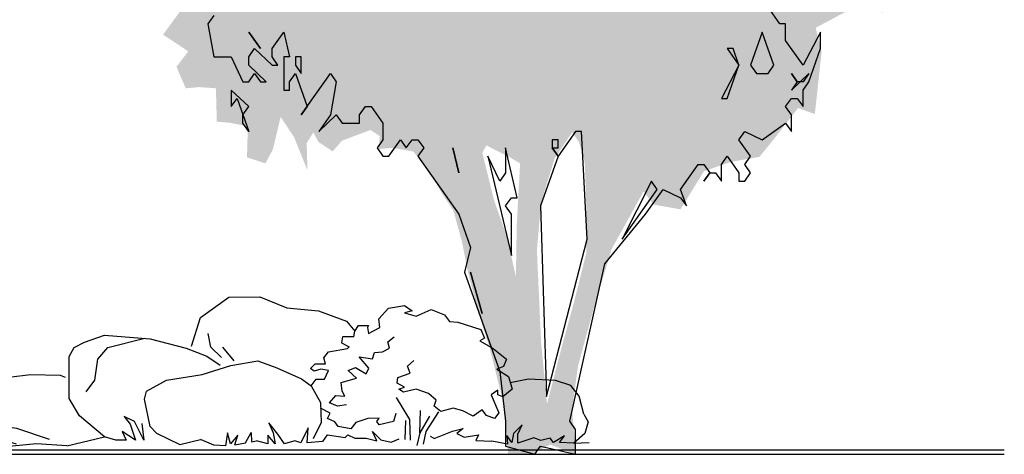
# Model space of a CAD drawing. Extents: x -24 to 471, y 36 to 85.
# Tile 56 of 86: x 384.35 to 388.93, y 38.54 to 40.56. Entities that reach past the tile are written whole.
import ezdxf

# ---------------------------------------------------------------- set-up
doc = ezdxf.new("R2010")
doc.units = 0
doc.header["$MEASUREMENT"] = 0
doc.layers.add('P_ZE_SYMBOL', color=7, linetype='Continuous')
doc.layers.add('R_TR_BODEN', color=7, linetype='Continuous')
doc.linetypes.add('Terrainlinie', pattern='A,0,[1,Bl.Nr. 2.0011.Shx,S=0.000793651,R=0,X=0,Y=-0.043301],-0.1,0', length=0.1)

# ---------------------------------------------------------------- blocks, each defined once
blk = doc.blocks.new('Sanddorn_Ansicht 14_6_6', base_point=(386.8221, 38.5554))
at = {"layer": 'P_ZE_SYMBOL', "linetype": 'Continuous', "lineweight": 18}
h = blk.add_hatch(color=255, dxfattribs=at)
h.paths.add_polyline_path([(387.9515, 41.8043), (388.0724, 41.8209), (388.1816, 41.8984), (388.2986, 41.9316), (388.4429, 41.9648), (388.5131, 42.0257), (388.5755, 41.9925), (388.6106, 41.8297), (388.6262, 41.7135), (388.5326, 41.6138), (388.5755, 41.5585), (388.6964, 41.5585), (388.6535, 41.4699), (388.5911, 41.4256), (388.5989, 41.3371), (388.6145, 41.2706), (388.6067, 41.2208), (388.5716, 41.1157), (388.5911, 40.9939), (388.556, 40.8776), (388.5872, 40.7282), (388.4468, 40.623), (388.361, 40.5898), (388.205, 40.6009), (388.049, 40.5178), (388.0763, 40.4049), (388.0451, 40.1171), (387.9671, 40.1448), (387.8462, 39.9898), (387.7876, 39.9178), (387.6589, 39.8957), (387.5302, 39.8514), (387.421, 39.6743), (387.2962, 39.6964), (387.2494, 39.7573), (387.1012, 39.4894), (387.0193, 39.2182), (386.9452, 38.9469), (386.9179, 38.7477), (386.9335, 38.5362), (386.8165, 38.5816), (386.7268, 38.5362), (386.6207, 38.5362), (386.6051, 38.7477), (386.5349, 39.03), (386.4842, 39.1905), (386.4335, 39.3842), (386.4062, 39.5226), (386.3672, 39.6665), (386.3126, 39.7495), (386.2502, 39.8547), (386.18, 39.9433), (386.0825, 39.9599), (386.0201, 39.9544), (386.024, 40.0152), (385.9811, 40.0429), (385.8485, 39.9931), (385.8056, 39.9433), (385.7393, 39.9876), (385.7159, 40.0318), (385.6847, 39.982), (385.6886, 39.8547), (385.6262, 40.0097), (385.5637, 40.1038), (385.5286, 39.9544), (385.4935, 39.8879), (385.4077, 39.9156), (385.4116, 40.0595), (385.3297, 40.0761), (385.2673, 40.0817), (385.2634, 40.2367), (385.1854, 40.2422), (385.123, 40.2367), (385.0801, 40.3363), (385.1347, 40.4082), (385.0684, 40.4525), (385.0177, 40.4857), (385.1269, 40.6352), (385.1737, 40.7016), (385.0645, 40.6905), (384.9787, 40.7669), (385.0723, 40.8666), (385.1425, 40.9053), (385.1113, 40.9939), (384.9943, 40.9551), (384.9221, 40.9551), (384.9475, 41.1267), (384.9748, 41.2098), (385.084, 41.1765), (385.1074, 41.1876), (385.0957, 41.3094), (385.1269, 41.4367), (384.9553, 41.4976), (385.0021, 41.6138), (385.0294, 41.6803), (384.9865, 41.802), (384.9826, 41.9792), (385.0489, 42.1895), (385.1776, 42.2836), (385.2595, 42.3611), (385.3804, 42.4054), (385.4974, 42.3999), (385.6301, 42.4109), (385.6379, 42.4718), (385.5481, 42.4829), (385.5013, 42.4995), (385.3648, 42.5106), (385.3063, 42.577), (385.2439, 42.6877), (385.1932, 42.7707), (385.1659, 42.9202), (385.1347, 43.0752), (385.2751, 42.9866), (385.3843, 42.9755), (385.4818, 43.0364), (385.3024, 43.1139), (385.2673, 43.1748), (385.3297, 43.3021), (385.474, 43.2789), (385.5559, 43.2346), (385.6144, 43.3065), (385.6847, 43.3951), (385.7783, 43.2844), (385.8485, 43.2069), (385.9343, 43.1349), (385.9031, 43.2955), (385.7627, 43.3896), (385.6574, 43.4671), (385.5403, 43.539), (385.4935, 43.6885), (385.5325, 43.7604), (385.6808, 43.7936), (385.6613, 43.9154), (385.6769, 44.0593), (385.79, 44.0372), (385.9109, 43.9763), (385.9889, 43.9486), (386.0552, 43.9984), (386.141, 44.0704), (386.2892, 44.004), (386.3243, 43.921), (386.4881, 43.9265), (386.4686, 44.1368), (386.5349, 44.2143), (386.6519, 44.1092), (386.6987, 44.0261), (387.0185, 44.1202), (387.0887, 44.2641), (387.1948, 44.4191), (387.3157, 44.397), (387.4054, 44.4977), (387.5614, 44.3804), (387.5107, 44.3361), (387.421, 44.2918), (387.4132, 44.1645), (387.5185, 44.1036), (387.6511, 44.1534), (387.7096, 44.2143), (387.8071, 44.159), (387.7876, 44.0261), (387.7213, 43.9265), (387.8344, 43.8435), (388.0412, 43.7936), (388.0178, 43.6386), (387.9983, 43.5501), (388.0295, 43.456), (388.0139, 43.2877), (387.9359, 43.2047), (388.0217, 43.0774), (388.1348, 43.0608), (388.2206, 43.1161), (388.3376, 43.0442), (388.2908, 42.9501), (388.3181, 42.8394), (388.3415, 42.6954), (388.3064, 42.5626), (388.3337, 42.5017), (388.4468, 42.5626), (388.5365, 42.4685), (388.478, 42.3799), (388.4663, 42.2969), (388.4585, 42.1474), (388.4078, 42.0699), (388.3571, 42.153), (388.2557, 42.2028), (388.0919, 42.1087), (388.049, 41.9925), (387.9437, 41.9316)], flags=0)
h.paths.add_polyline_path([(386.6293, 39.9156), (386.6761, 39.8879), (386.6605, 39.6001), (386.6566, 39.3621), (386.6137, 39.5503), (386.5552, 39.7163), (386.5006, 39.9377), (386.5201, 39.971)], flags=0)
h.paths.add_polyline_path([(386.7736, 39.7053), (386.836, 39.9101), (386.9179, 40.0318), (386.9491, 39.9876), (386.9764, 39.8935), (386.9842, 39.6776), (386.9842, 39.4728), (386.9257, 39.2403), (386.8711, 39.041), (386.8009, 38.7698), (386.7736, 39.0576), (386.7541, 39.4839)], flags=0)
h.paths.add_polyline_path([(388.2479, 41.0249), (388.3805, 41.1522), (388.4273, 41.2463), (388.1777, 41.2297), (388.1231, 41.1356)], flags=0)
h.paths.add_polyline_path([(388.0256, 42.8117), (388.1465, 42.867), (388.0919, 42.546), (387.9827, 42.5571)], flags=0)
at = {"layer": 'P_ZE_SYMBOL', "linetype": 'Continuous'}
for p, q in [((387.882, 40.5362), (387.8278, 40.6131)), ((385.2533, 40.5746), (385.2262, 40.5362)), ((385.2262, 40.5362), (385.2533, 40.3823)), ((387.9091, 40.5362), (387.882, 40.5362)), ((387.9091, 40.4593), (387.9091, 40.5362)), ((385.4159, 40.4977), (385.4701, 40.4208)), ((385.4701, 40.4208), (385.4159, 40.4977)), ((385.5243, 40.4208), (385.5785, 40.4977)), ((385.5785, 40.4977), (385.6056, 40.3823)), ((387.8007, 40.4977), (387.7465, 40.3439)), ((387.8549, 40.3439), (387.8007, 40.4977)), ((388.0717, 40.4977), (387.9904, 40.3439)), ((388.0717, 40.4208), (388.0717, 40.4977)), ((387.9904, 40.3439), (387.9091, 40.4593)), ((385.2533, 40.3823), (385.3346, 40.3823)), ((385.3346, 40.3823), (385.3888, 40.267)), ((385.4159, 40.3823), (385.443, 40.4208)), ((385.4159, 40.3439), (385.4159, 40.3823)), ((385.443, 40.4208), (385.5243, 40.3439)), ((385.5243, 40.3823), (385.5243, 40.4208)), ((385.5514, 40.3439), (385.5243, 40.3823)), ((385.6056, 40.3823), (385.5785, 40.3823)), ((385.5785, 40.3823), (385.5785, 40.2285)), ((385.6598, 40.3823), (385.6327, 40.3823)), ((385.6327, 40.3823), (385.6327, 40.3439)), ((385.6598, 40.3054), (385.6598, 40.3823)), ((387.6652, 40.4208), (387.6381, 40.4208)), ((387.6381, 40.4208), (387.6923, 40.3439)), ((387.6923, 40.3439), (387.6652, 40.4208)), ((388.0175, 40.267), (388.0717, 40.4208)), ((385.4972, 40.267), (385.4159, 40.3439)), ((385.5243, 40.3439), (385.5514, 40.3439)), ((385.6327, 40.3439), (385.6598, 40.3054)), ((387.6923, 40.3439), (387.611, 40.19)), ((387.6381, 40.19), (387.6923, 40.3439)), ((387.7465, 40.3439), (387.7736, 40.3054)), ((387.8278, 40.3054), (387.8549, 40.3439)), ((385.4159, 40.267), (385.443, 40.3054)), ((385.443, 40.3054), (385.4701, 40.267)), ((385.6056, 40.267), (385.6327, 40.3054)), ((385.6327, 40.3054), (385.6869, 40.1516)), ((385.6598, 40.1131), (385.7953, 40.3054)), ((385.7953, 40.3054), (385.8224, 40.267)), ((387.7736, 40.3054), (387.8278, 40.3054)), ((387.9633, 40.267), (387.9362, 40.3054)), ((387.9362, 40.3054), (387.9633, 40.267)), ((387.9362, 40.2285), (388.0175, 40.3054)), ((388.0175, 40.3054), (387.9904, 40.267)), ((385.3888, 40.267), (385.4159, 40.267)), ((385.4701, 40.267), (385.4972, 40.267)), ((385.6056, 40.2285), (385.6056, 40.267)), ((385.8224, 40.267), (385.7953, 40.1131)), ((387.9633, 40.267), (387.9362, 40.2285)), ((387.9904, 40.267), (387.9633, 40.267)), ((387.9904, 40.2285), (388.0175, 40.267)), ((385.4159, 40.1516), (385.3346, 40.2285)), ((385.3346, 40.2285), (385.3346, 40.1516)), ((385.5785, 40.2285), (385.6056, 40.2285)), ((387.9904, 40.1516), (387.9904, 40.2285)), ((385.3346, 40.1516), (385.3617, 40.19)), ((385.3617, 40.19), (385.4159, 40.0362)), ((387.611, 40.19), (387.6381, 40.19)), ((387.9091, 40.1516), (387.9362, 40.19)), ((387.9362, 40.19), (387.9633, 40.19)), ((387.9633, 40.19), (387.9904, 40.1516)), ((385.3888, 40.1131), (385.4159, 40.1516)), ((385.3888, 40.0746), (385.3888, 40.1131)), ((385.6869, 40.1516), (385.6598, 40.1131)), ((385.7953, 40.1131), (385.7411, 40.0362)), ((385.7411, 40.0362), (385.8224, 40.1131)), ((385.8224, 40.1131), (385.8495, 40.0746)), ((385.9308, 40.1131), (385.9579, 40.1516)), ((385.9308, 40.0746), (385.9308, 40.1131)), ((385.9579, 40.1516), (385.985, 40.1516)), ((385.985, 40.1516), (386.0392, 40.0746)), ((387.9362, 40.1131), (387.9091, 40.1516)), ((387.9362, 40.0362), (387.9362, 40.1131)), ((385.4159, 40.0362), (385.3888, 40.0746)), ((385.8495, 40.0746), (385.9308, 40.0746)), ((386.0392, 40.0746), (386.0392, 39.9977)), ((387.8007, 39.9977), (387.9091, 40.0746)), ((387.9091, 40.0746), (387.9362, 40.0362)), ((386.9335, 40.0362), (386.8522, 39.9208)), ((386.9606, 40.0362), (386.9335, 40.0362)), ((386.9877, 39.5362), (386.9606, 40.0362)), ((387.6923, 39.9977), (387.7194, 40.0362)), ((387.7194, 40.0362), (387.8007, 39.9977)), ((386.0392, 39.9977), (386.0121, 39.9593)), ((386.0663, 39.9208), (386.1205, 39.9977)), ((386.1205, 39.9977), (386.1476, 39.9593)), ((386.1476, 39.9593), (386.1747, 39.9977)), ((386.1747, 39.9977), (386.2018, 39.9977)), ((386.2018, 39.9977), (386.2289, 39.9593)), ((386.8522, 39.9977), (386.8251, 39.9977)), ((386.8251, 39.9977), (386.8251, 39.9593)), ((386.8522, 39.9593), (386.8522, 39.9977)), ((387.7465, 39.9208), (387.6923, 39.9977)), ((386.0121, 39.9593), (386.0392, 39.9208)), ((386.2289, 39.9593), (386.2018, 39.9208)), ((386.3644, 39.9593), (386.3915, 39.8439)), ((386.3915, 39.8439), (386.3644, 39.9593)), ((386.6625, 39.7285), (386.6083, 39.9593)), ((386.6083, 39.9593), (386.6083, 39.8439)), ((386.8522, 39.9208), (386.8251, 39.9593)), ((386.8251, 39.9593), (386.8522, 39.9593)), ((386.8251, 39.9593), (386.8522, 39.9208)), ((386.0392, 39.9208), (386.0663, 39.9208)), ((386.2018, 39.9208), (386.3915, 39.6516)), ((386.5812, 39.8054), (386.527, 39.9208)), ((386.527, 39.9208), (386.6354, 39.4593)), ((386.8522, 39.9208), (386.7709, 39.69)), ((387.4213, 39.767), (387.5026, 39.8823)), ((387.5026, 39.8823), (387.5297, 39.8823)), ((387.5297, 39.8823), (387.5568, 39.8439)), ((387.611, 39.8823), (387.6381, 39.9208)), ((387.611, 39.8054), (387.611, 39.8823)), ((387.6381, 39.9208), (387.6923, 39.8439)), ((387.7194, 39.8823), (387.7465, 39.9208)), ((387.7465, 39.8439), (387.7194, 39.8823)), ((386.6083, 39.8439), (386.5812, 39.8054)), ((387.5568, 39.8439), (387.5297, 39.8054)), ((387.5297, 39.8054), (387.5568, 39.8439)), ((387.5568, 39.8439), (387.5839, 39.8439)), ((387.5839, 39.8439), (387.611, 39.8054)), ((387.6923, 39.8439), (387.6923, 39.8054)), ((387.7194, 39.8054), (387.7465, 39.8439)), ((387.2858, 39.8054), (387.1503, 39.5362)), ((387.3129, 39.767), (387.2858, 39.8054)), ((387.6923, 39.8054), (387.7194, 39.8054)), ((387.1503, 39.5362), (387.3129, 39.767)), ((387.2587, 39.6516), (387.34, 39.767)), ((387.34, 39.767), (387.4213, 39.7285)), ((387.4484, 39.69), (387.4213, 39.767)), ((386.6083, 39.69), (386.6354, 39.7285)), ((386.6354, 39.7285), (386.6625, 39.7285)), ((387.4213, 39.7285), (387.4484, 39.69)), ((386.3915, 39.6516), (386.4457, 39.4977)), ((386.6354, 39.6516), (386.6083, 39.69)), ((386.6354, 39.4593), (386.6354, 39.6516)), ((386.7709, 39.69), (386.798, 38.8054)), ((387.069, 39.4208), (387.2587, 39.6516)), ((386.798, 38.8054), (386.9877, 39.5362)), ((386.4457, 39.4977), (386.4186, 39.3823)), ((386.9064, 38.69), (387.069, 39.4208)), ((386.4186, 39.3823), (386.5812, 38.9208)), ((386.4457, 39.3823), (386.4999, 39.19)), ((386.4999, 39.19), (386.4457, 39.3823)), ((386.5812, 38.9208), (386.6083, 38.69)), ((386.6083, 38.69), (386.6083, 38.5746)), ((386.9335, 38.6516), (386.9064, 38.69)), ((386.9335, 38.5362), (386.9335, 38.6516)), ((386.6083, 38.5746), (386.7438, 38.5362)), ((386.7438, 38.5362), (386.7709, 38.5746)), ((386.7709, 38.5746), (386.9335, 38.5362))]:
    blk.add_line(p, q, dxfattribs=at)
blk = doc.blocks.new('Steine_1_Ansicht 14_9_6', base_point=(386.1972, 38.5777))
at = {"layer": 'P_ZE_SYMBOL', "linetype": 'Continuous'}
for p, q in [((385.1917, 39.1711), (385.3239, 39.2657)), ((385.3239, 39.2657), (385.4677, 39.2679)), ((385.4677, 39.2679), (385.593, 39.2171)), ((385.593, 39.2171), (385.7392, 39.2026)), ((385.7392, 39.2026), (385.8698, 39.1554)), ((386.0203, 39.1653), (386.0646, 39.2145)), ((386.0646, 39.2145), (386.1397, 39.2268)), ((386.1397, 39.2268), (386.1751, 39.2022)), ((386.1751, 39.2022), (386.1397, 39.193)), ((386.1397, 39.193), (386.1928, 39.1776)), ((386.1928, 39.1776), (386.2636, 39.2083)), ((386.2636, 39.2083), (386.3255, 39.1838)), ((385.1492, 39.0393), (385.1917, 39.1711)), ((385.8698, 39.1554), (385.9083, 39.1081)), ((386.0248, 39.1254), (386.0203, 39.1653)), ((386.3255, 39.1838), (386.3476, 39.153)), ((386.3476, 39.153), (386.3874, 39.15)), ((386.3874, 39.15), (386.4936, 39.1162)), ((385.9038, 39.0817), (385.9083, 39.1081)), ((385.9083, 39.1081), (385.9249, 39.1344)), ((385.9249, 39.1344), (385.9722, 39.1344)), ((385.9722, 39.1344), (385.9673, 39.1254)), ((385.9673, 39.1254), (385.9717, 39.0977)), ((385.9717, 39.0977), (386.0248, 39.1254)), ((386.4936, 39.1162), (386.5112, 39.0762)), ((384.6048, 39.0319), (384.6526, 39.0569)), ((384.6526, 39.0569), (384.7464, 39.0895)), ((384.7464, 39.0895), (384.9573, 39.0732)), ((384.7615, 39.0319), (384.9328, 39.0751)), ((384.9573, 39.0732), (385.1257, 39.0287)), ((385.2402, 39.0336), (385.2272, 39.0969)), ((385.8513, 39.0817), (385.8463, 39.0539)), ((385.9038, 39.0817), (385.8513, 39.0817)), ((386.0618, 39.0585), (386.091, 39.0817)), ((386.0701, 39.0295), (386.0618, 39.0585)), ((386.5112, 39.0762), (386.4891, 39.0639)), ((386.4891, 39.0639), (386.551, 39.0271)), ((384.5817, 38.9903), (384.6048, 39.0319)), ((384.7154, 38.9775), (384.7615, 39.0319)), ((385.1257, 39.0287), (385.2207, 38.9929)), ((385.289, 38.9861), (385.2402, 39.0336)), ((385.3476, 38.9703), (385.2955, 39.0336)), ((385.7638, 38.984), (385.7859, 39.0117)), ((385.7859, 39.0117), (385.8744, 39.0271)), ((385.8463, 39.0539), (385.882, 39.035)), ((385.8744, 39.0271), (385.882, 39.035)), ((385.9909, 38.9803), (385.9992, 39.0092)), ((385.9992, 39.0092), (386.0368, 39.0121)), ((386.0368, 39.0121), (386.0701, 39.0295)), ((386.551, 39.0271), (386.613, 38.9779)), ((384.5823, 38.7961), (384.5817, 38.9903)), ((384.7016, 38.8814), (384.7154, 38.9775)), ((385.2207, 38.9929), (385.2825, 38.9499)), ((385.332, 38.9486), (385.4573, 38.9704)), ((385.4573, 38.9704), (385.546, 38.9378)), ((385.7727, 38.9564), (385.7638, 38.984)), ((385.9742, 38.9368), (385.9284, 38.989)), ((385.9284, 38.989), (385.9909, 38.9803)), ((386.1535, 38.9455), (386.1827, 38.9716)), ((386.613, 38.9779), (386.5997, 38.9441)), ((385.1994, 38.907), (385.332, 38.9486)), ((385.546, 38.9378), (385.6609, 38.887)), ((385.7019, 38.9349), (385.724, 38.9564)), ((385.7196, 38.9226), (385.7019, 38.9349)), ((385.7506, 38.9318), (385.7196, 38.9226)), ((385.724, 38.9564), (385.7727, 38.9564)), ((385.7859, 38.9257), (385.7506, 38.9318)), ((385.7682, 38.8857), (385.7859, 38.9257)), ((385.8783, 38.9252), (385.9117, 38.9397)), ((385.9158, 38.8905), (385.8783, 38.9252)), ((385.9117, 38.9397), (385.9617, 38.9108)), ((385.9617, 38.9108), (385.9742, 38.9368)), ((386.166, 38.9136), (386.1535, 38.9455)), ((386.5997, 38.9441), (386.5687, 38.9318)), ((386.5687, 38.9318), (386.6218, 38.898)), ((384.2777, 38.8613), (384.3011, 38.8939)), ((384.3011, 38.8939), (384.402, 38.907)), ((384.402, 38.907), (384.5402, 38.9038)), ((384.5402, 38.9038), (384.5633, 38.8942)), ((384.6601, 38.8269), (384.7016, 38.8814)), ((384.9413, 38.8301), (385.0335, 38.8814)), ((385.0335, 38.8814), (385.1994, 38.907)), ((385.6609, 38.887), (385.7063, 38.855)), ((385.7063, 38.855), (385.7284, 38.8857)), ((385.7284, 38.8857), (385.7682, 38.8857)), ((385.845, 38.8702), (385.9158, 38.8905)), ((386.1044, 38.8673), (386.1076, 38.8934)), ((386.1076, 38.8934), (386.166, 38.9136)), ((386.6218, 38.898), (386.6395, 38.8396)), ((386.7151, 38.8858), (386.6307, 38.8688)), ((386.84, 38.8792), (386.7151, 38.8858)), ((386.9121, 38.8558), (386.84, 38.8792)), ((384.1605, 38.8124), (384.2452, 38.8301)), ((384.2452, 38.8301), (384.2777, 38.8613)), ((384.9321, 38.7917), (384.9413, 38.8301)), ((385.7063, 38.855), (385.7484, 38.7772)), ((385.8491, 38.8296), (385.845, 38.8702)), ((385.8616, 38.8065), (385.8491, 38.8296)), ((386.1397, 38.8488), (386.1044, 38.8673)), ((386.1132, 38.8396), (386.1397, 38.8488)), ((386.1353, 38.8243), (386.1132, 38.8396)), ((386.1928, 38.8396), (386.1353, 38.8243)), ((386.2503, 38.8181), (386.1928, 38.8396)), ((386.5732, 38.8335), (386.5422, 38.812)), ((386.5732, 38.812), (386.5732, 38.8335)), ((386.6395, 38.8396), (386.5953, 38.8028)), ((386.9505, 38.8057), (386.9121, 38.8558)), ((384.0701, 38.702), (384.1136, 38.7961)), ((384.1136, 38.7961), (384.1605, 38.8124)), ((384.6292, 38.7146), (384.5823, 38.7961)), ((384.9573, 38.6657), (384.9321, 38.7917)), ((385.7908, 38.7746), (385.82, 38.8094)), ((385.82, 38.8094), (385.8616, 38.8065)), ((386.1647, 38.698), (386.1027, 38.7994)), ((386.2857, 38.7874), (386.2503, 38.8181)), ((386.2768, 38.7597), (386.2857, 38.7874)), ((386.5422, 38.812), (386.5776, 38.729)), ((386.5953, 38.8028), (386.5732, 38.812)), ((386.9728, 38.7229), (386.9505, 38.8057)), ((385.7484, 38.7772), (385.7522, 38.6838)), ((385.7933, 38.7279), (385.7495, 38.7512)), ((385.8283, 38.7601), (385.7908, 38.7746)), ((385.87, 38.7659), (385.8283, 38.7601)), ((386.2097, 38.6356), (386.2139, 38.7399)), ((386.3078, 38.7352), (386.2768, 38.7597)), ((386.3653, 38.7505), (386.3078, 38.7352)), ((386.4095, 38.7382), (386.3653, 38.7505)), ((386.4579, 38.7138), (386.4095, 38.7382)), ((386.4996, 38.7427), (386.4579, 38.7138)), ((386.5204, 38.7167), (386.4996, 38.7427)), ((383.9964, 38.6331), (384.024, 38.6892)), ((384.024, 38.6892), (384.0701, 38.702)), ((384.13, 38.6892), (384.3374, 38.6572)), ((384.7464, 38.6168), (384.6292, 38.7146)), ((384.8369, 38.7123), (384.8657, 38.6756)), ((384.8855, 38.6882), (384.8369, 38.7123)), ((385.7821, 38.702), (385.7933, 38.7279)), ((385.8157, 38.6864), (385.7821, 38.702)), ((385.9689, 38.702), (385.9128, 38.6838)), ((386.0212, 38.7046), (385.9689, 38.702)), ((386.01, 38.689), (386.0212, 38.7046)), ((386.0212, 38.6734), (386.01, 38.689)), ((386.0885, 38.689), (386.0212, 38.6734)), ((386.0997, 38.7253), (386.0885, 38.689)), ((386.1427, 38.6049), (386.1447, 38.6938)), ((386.1667, 38.6021), (386.1647, 38.698)), ((386.2556, 38.7138), (386.2097, 38.6356)), ((386.2972, 38.7341), (386.2389, 38.6414)), ((386.5579, 38.7022), (386.5204, 38.7167)), ((386.5776, 38.729), (386.5579, 38.7022)), ((386.9728, 38.7229), (386.9925, 38.6873)), ((384.0516, 38.654), (384.188, 38.6303)), ((384.3374, 38.6572), (384.4895, 38.606)), ((384.8657, 38.6756), (384.8897, 38.6022)), ((384.9282, 38.6022), (384.8855, 38.6882)), ((384.9186, 38.6789), (384.9282, 38.6022)), ((384.9874, 38.6348), (384.9573, 38.6657)), ((385.5094, 38.6823), (385.5286, 38.6355)), ((385.5504, 38.6293), (385.5094, 38.6823)), ((385.6919, 38.6589), (385.6583, 38.5888)), ((385.6871, 38.5888), (385.6919, 38.6589)), ((385.7522, 38.6838), (385.7148, 38.6085)), ((385.8306, 38.6656), (385.8157, 38.6864)), ((385.8904, 38.6552), (385.8306, 38.6656)), ((385.9128, 38.6838), (385.8904, 38.6552)), ((386.2765, 38.6095), (386.362, 38.6443)), ((386.362, 38.6443), (386.412, 38.6559)), ((386.412, 38.6559), (386.3828, 38.6327)), ((386.6851, 38.6736), (386.6457, 38.6326)), ((386.6654, 38.6298), (386.6851, 38.6736)), ((386.9925, 38.6873), (386.9767, 38.6326)), ((384.1253, 38.5842), (383.9964, 38.6331)), ((384.188, 38.6303), (384.3363, 38.5842)), ((384.5706, 38.576), (384.7464, 38.6168)), ((384.7985, 38.6022), (384.7464, 38.6168)), ((384.8465, 38.6022), (384.7985, 38.6022)), ((384.8897, 38.6022), (384.8273, 38.6422)), ((384.8273, 38.6422), (384.8465, 38.6022)), ((384.9874, 38.6348), (385.0963, 38.5822)), ((385.0963, 38.5822), (385.1924, 38.6055)), ((385.2544, 38.5793), (385.1924, 38.6055)), ((385.3173, 38.6355), (385.3076, 38.5755)), ((385.3317, 38.5855), (385.3173, 38.6355)), ((385.3653, 38.6255), (385.3317, 38.5855)), ((385.3509, 38.5805), (385.3653, 38.6255)), ((385.4013, 38.5897), (385.4271, 38.6371)), ((385.4271, 38.6371), (385.4284, 38.5946)), ((385.4284, 38.5946), (385.4518, 38.5988)), ((385.5046, 38.5855), (385.4518, 38.5988)), ((385.5382, 38.5855), (385.5046, 38.6255)), ((385.5046, 38.6255), (385.5046, 38.5855)), ((385.5286, 38.6355), (385.5382, 38.5855)), ((385.5815, 38.5855), (385.5504, 38.6293)), ((385.6295, 38.5988), (385.5815, 38.5855)), ((385.6583, 38.5888), (385.6295, 38.5988)), ((385.7592, 38.5955), (385.7821, 38.6267)), ((385.7821, 38.6267), (385.8643, 38.6137)), ((385.8643, 38.6137), (385.8755, 38.6267)), ((385.8755, 38.6267), (385.9091, 38.6111)), ((385.9091, 38.6111), (385.9614, 38.6111)), ((385.9614, 38.6111), (386.01, 38.5981)), ((386.01, 38.5981), (385.9913, 38.6423)), ((385.9913, 38.6423), (386.0287, 38.6033)), ((386.0287, 38.6033), (386.0772, 38.5929)), ((386.0772, 38.5929), (386.1146, 38.6085)), ((386.2097, 38.6356), (386.1972, 38.5777)), ((386.2389, 38.6414), (386.2264, 38.5835)), ((386.2765, 38.6095), (386.2601, 38.6196)), ((386.3828, 38.6327), (386.4162, 38.6153)), ((386.4162, 38.6153), (386.4829, 38.6269)), ((386.4829, 38.6269), (386.4704, 38.6008)), ((386.4704, 38.6008), (386.5454, 38.5979)), ((386.6181, 38.5833), (386.5454, 38.5979)), ((386.6378, 38.5915), (386.6141, 38.6243)), ((386.6141, 38.6243), (386.6181, 38.5833)), ((386.6457, 38.6326), (386.6378, 38.5915)), ((386.6654, 38.5887), (386.6654, 38.6298)), ((386.7403, 38.6134), (386.6654, 38.5887)), ((386.7718, 38.5997), (386.7403, 38.6134)), ((386.8151, 38.6107), (386.7718, 38.5997)), ((386.8309, 38.5915), (386.8151, 38.6107)), ((386.8821, 38.6216), (386.8309, 38.5915)), ((386.8585, 38.5915), (386.8821, 38.6216)), ((386.9767, 38.6326), (386.9255, 38.5887)), ((384.2542, 38.5679), (384.1253, 38.5842)), ((384.43, 38.5842), (384.2542, 38.5679)), ((384.5706, 38.576), (384.43, 38.5842)), ((385.3076, 38.5755), (385.2544, 38.5793)), ((385.3509, 38.5805), (385.4013, 38.5897)), ((385.7592, 38.5955), (385.6871, 38.5888)), ((386.9255, 38.5887), (386.8585, 38.5915)), ((386.9255, 38.5887), (386.9964, 38.5915))]:
    blk.add_line(p, q, dxfattribs=at)

msp = doc.modelspace()

# ---------------------------------------------------------------- linework, layer by layer
at = {"layer": 'R_TR_BODEN', "linetype": 'Continuous'}
msp.add_line((388.925, 38.5562), (369.8863, 38.5562), dxfattribs=at)
at = {"layer": 'R_TR_BODEN', "linetype": 'Terrainlinie'}
msp.add_line((369.8863, 38.5362), (388.925, 38.5362), dxfattribs=at)

# ---------------------------------------------------------------- block references
at = {"layer": 'P_ZE_SYMBOL', "linetype": 'Continuous'}
for name, p in [('Sanddorn_Ansicht 14_6_6', (386.8221, 38.5554)), ('Steine_1_Ansicht 14_9_6', (386.1972, 38.5777))]:
    msp.add_blockref(name, p, dxfattribs=at)

doc.saveas('drawing.dxf')
